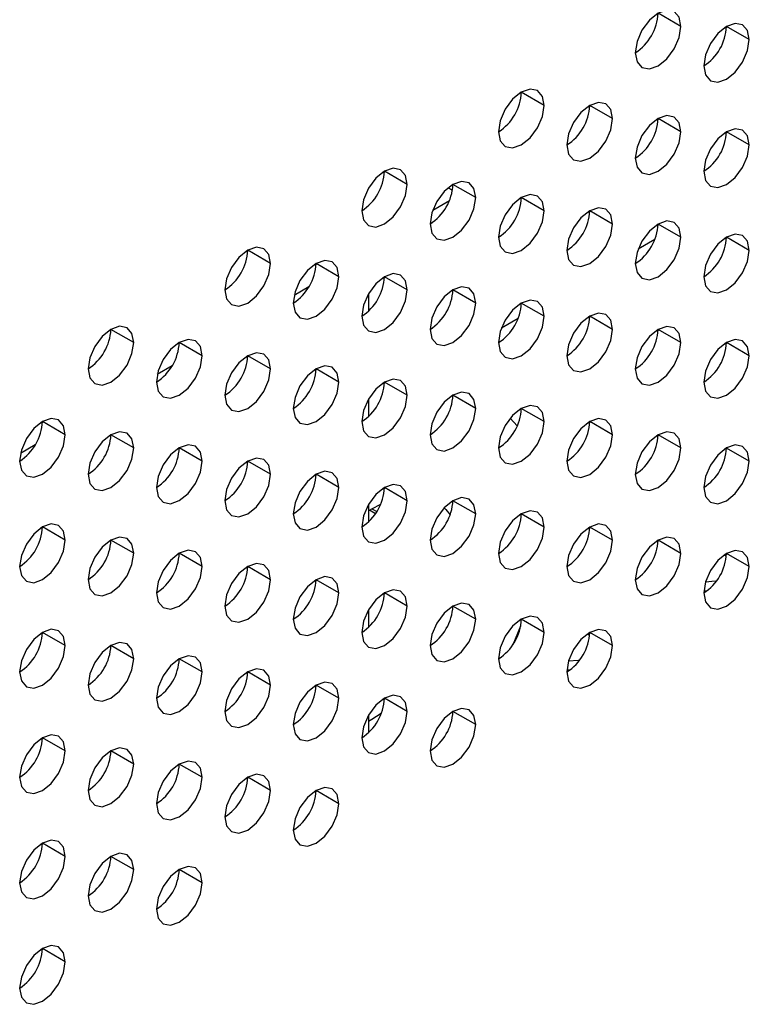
# Model space of a CAD drawing. Header units: millimetres. Extents: x 0 to 1118, y 0 to 864.
# Tile 156 of 256: x 961.83 to 964.09, y 646.05 to 649.1. Entities that reach past the tile are written whole.
import ezdxf

# ---------------------------------------------------------------- set-up
doc = ezdxf.new("R2010")
doc.units = ezdxf.units.MM

msp = doc.modelspace()

# ---------------------------------------------------------------- linework, layer by layer
at = {"color": 7, "linetype": 'Continuous', "lineweight": 25}
for p, q in [((963.8769, 649.0766), (963.8061, 649.1174)), ((964.089, 649.0358), (964.0183, 649.0766)), ((963.4526, 648.8317), (963.3819, 648.8725)), ((963.6647, 648.7909), (963.594, 648.8317)), ((963.8769, 648.75), (963.8061, 648.7908)), ((964.089, 648.7092), (964.0183, 648.75)), ((963.0283, 648.5868), (962.9576, 648.6276)), ((963.2405, 648.5459), (963.1697, 648.5868)), ((963.1549, 648.5764), (963.1682, 648.5687)), ((963.1072, 648.5072), (963.1589, 648.537)), ((963.4526, 648.5051), (963.3819, 648.5459)), ((963.6647, 648.4642), (963.594, 648.5051)), ((963.8769, 648.4234), (963.8061, 648.4642)), ((963.7446, 648.3873), (963.7964, 648.4172)), ((964.089, 648.3825), (964.0183, 648.4234)), ((962.6041, 648.3419), (962.5333, 648.3827)), ((962.8162, 648.301), (962.7455, 648.3418)), ((963.0283, 648.2602), (962.9576, 648.301)), ((962.7231, 648.2693), (962.6774, 648.2429)), ((962.9081, 648.2491), (962.9081, 648.1945)), ((963.2405, 648.2193), (963.1697, 648.2601)), ((963.4526, 648.1785), (963.3819, 648.2193)), ((963.3203, 648.1424), (963.3721, 648.1722)), ((963.6647, 648.1376), (963.594, 648.1784)), ((962.1798, 648.0969), (962.1091, 648.1378)), ((963.8769, 648.0968), (963.8061, 648.1376)), ((962.3919, 648.0561), (962.3212, 648.0969)), ((964.089, 648.0559), (964.0183, 648.0968)), ((962.6041, 648.0152), (962.5333, 648.0561)), ((962.2988, 648.0244), (962.2531, 647.998)), ((962.8162, 647.9744), (962.7455, 648.0152)), ((963.0283, 647.9336), (962.9576, 647.9744)), ((962.9081, 647.9225), (962.9081, 647.8679)), ((963.2405, 647.8927), (963.1697, 647.9335)), ((963.4526, 647.8519), (963.3819, 647.8927)), ((961.9677, 647.8112), (961.897, 647.852)), ((963.3691, 647.8386), (963.3478, 647.8629)), ((963.6647, 647.811), (963.594, 647.8518)), ((962.1798, 647.7703), (962.1091, 647.8111)), ((963.8769, 647.7702), (963.8061, 647.811)), ((961.8746, 647.7795), (961.8289, 647.7531)), ((962.3919, 647.7295), (962.3212, 647.7703)), ((964.089, 647.7293), (964.0183, 647.7701)), ((962.6041, 647.6886), (962.5333, 647.7294)), ((962.8162, 647.6478), (962.7455, 647.6886)), ((963.0283, 647.6069), (962.9576, 647.6478)), ((963.2405, 647.5661), (963.1697, 647.6069)), ((962.9081, 647.5959), (962.9081, 647.5413)), ((962.9296, 647.5665), (962.911, 647.5773)), ((963.4526, 647.5252), (963.3819, 647.5661)), ((961.9677, 647.4846), (961.897, 647.5254)), ((963.6647, 647.4844), (963.594, 647.5252)), ((962.1798, 647.4437), (962.1091, 647.4845)), ((963.8769, 647.4435), (963.8061, 647.4844)), ((962.3919, 647.4029), (962.3212, 647.4437)), ((964.0092, 647.4376), (964.018, 647.4359)), ((964.089, 647.4027), (964.0183, 647.4435)), ((962.6041, 647.362), (962.5333, 647.4028)), ((962.8162, 647.3212), (962.7455, 647.362)), ((963.0283, 647.2803), (962.9576, 647.3211)), ((963.9557, 647.3263), (963.9478, 647.3278)), ((963.2405, 647.2395), (963.1697, 647.2803)), ((962.9081, 647.2692), (962.9081, 647.2147)), ((963.3562, 647.1617), (963.3799, 647.2191)), ((963.4526, 647.1986), (963.3819, 647.2394)), ((961.9677, 647.1579), (961.897, 647.1988)), ((963.5849, 647.1927), (963.5937, 647.191)), ((963.6647, 647.1578), (963.594, 647.1986)), ((962.1798, 647.1171), (962.1091, 647.1579)), ((962.3919, 647.0762), (962.3212, 647.1171)), ((962.6041, 647.0354), (962.5333, 647.0762)), ((963.5315, 647.0814), (963.5235, 647.0829)), ((962.8162, 646.9945), (962.7455, 647.0354)), ((963.0283, 646.9537), (962.9576, 646.9945)), ((962.9081, 646.9426), (962.9081, 646.8881)), ((963.2405, 646.9129), (963.1697, 646.9537)), ((961.9677, 646.8313), (961.897, 646.8721)), ((962.1798, 646.7905), (962.1091, 646.8313)), ((962.3919, 646.7496), (962.3212, 646.7904)), ((962.6041, 646.7088), (962.5333, 646.7496)), ((962.8162, 646.6679), (962.7455, 646.7088)), ((961.9677, 646.5047), (961.897, 646.5455)), ((962.1798, 646.4639), (962.1091, 646.5047)), ((962.3919, 646.423), (962.3212, 646.4638)), ((961.9677, 646.1781), (961.897, 646.2189))]:
    msp.add_line(p, q, dxfattribs=at)
at = {"color": 8, "linetype": 'Continuous', "lineweight": 25}
msp.add_line((962.9187, 647.5819), (962.9339, 647.5731), dxfattribs=at)
at = {"color": 7, "linetype": 'Continuous', "lineweight": 25, "flags": 128}
for points in [[(963.8769, 649.0766), (963.8715, 649.1048), (963.8561, 649.1224), (963.8332, 649.1269), (963.8061, 649.1175), (963.7791, 649.0956), (963.7561, 649.0647), (963.7408, 649.0293), (963.7354, 648.995)], [(963.7354, 648.995), (963.7408, 648.9668), (963.7561, 648.9492), (963.7791, 648.9447), (963.8061, 648.9542), (963.8332, 648.976), (963.8561, 649.0069), (963.8715, 649.0423), (963.8769, 649.0766)], [(964.089, 649.0358), (964.0836, 649.0639), (964.0683, 649.0816), (964.0453, 649.086), (964.0183, 649.0766), (963.9912, 649.0548), (963.9683, 649.0238), (963.9529, 648.9885), (963.9476, 648.9541)], [(963.9476, 648.9541), (963.9529, 648.926), (963.9683, 648.9084), (963.9912, 648.9039), (964.0183, 648.9133), (964.0453, 648.9351), (964.0683, 648.9661), (964.0836, 649.0014), (964.089, 649.0358)], [(963.4526, 648.8317), (963.4472, 648.8598), (963.4319, 648.8775), (963.4089, 648.8819), (963.3819, 648.8725), (963.3548, 648.8507), (963.3319, 648.8198), (963.3165, 648.7844), (963.3112, 648.7501)], [(963.3112, 648.7501), (963.3165, 648.7219), (963.3319, 648.7043), (963.3548, 648.6998), (963.3819, 648.7092), (963.4089, 648.7311), (963.4319, 648.762), (963.4472, 648.7974), (963.4526, 648.8317)], [(963.6647, 648.7909), (963.6593, 648.819), (963.644, 648.8366), (963.6211, 648.8411), (963.594, 648.8317), (963.5669, 648.8099), (963.544, 648.7789), (963.5287, 648.7436), (963.5233, 648.7092)], [(963.8769, 648.75), (963.8715, 648.7782), (963.8561, 648.7958), (963.8332, 648.8003), (963.8061, 648.7908), (963.7791, 648.769), (963.7561, 648.7381), (963.7408, 648.7027), (963.7354, 648.6684)], [(963.5233, 648.7092), (963.5287, 648.6811), (963.544, 648.6634), (963.5669, 648.659), (963.594, 648.6684), (963.6211, 648.6902), (963.644, 648.7212), (963.6593, 648.7565), (963.6647, 648.7909)], [(963.7354, 648.6684), (963.7408, 648.6402), (963.7561, 648.6226), (963.7791, 648.6181), (963.8061, 648.6275), (963.8332, 648.6494), (963.8561, 648.6803), (963.8715, 648.7157), (963.8769, 648.75)], [(964.089, 648.7092), (964.0836, 648.7373), (964.0683, 648.7549), (964.0453, 648.7594), (964.0183, 648.75), (963.9912, 648.7282), (963.9683, 648.6972), (963.9529, 648.6619), (963.9476, 648.6275)], [(963.9476, 648.6275), (963.9529, 648.5994), (963.9683, 648.5817), (963.9912, 648.5773), (964.0183, 648.5867), (964.0453, 648.6085), (964.0683, 648.6395), (964.0836, 648.6748), (964.089, 648.7092)], [(963.0283, 648.5868), (963.0229, 648.6149), (963.0076, 648.6326), (962.9847, 648.637), (962.9576, 648.6276), (962.9306, 648.6058), (962.9076, 648.5748), (962.8923, 648.5395), (962.8869, 648.5051)], [(962.8869, 648.5051), (962.8923, 648.477), (962.9076, 648.4594), (962.9306, 648.4549), (962.9576, 648.4643), (962.9847, 648.4861), (963.0076, 648.5171), (963.0229, 648.5524), (963.0283, 648.5868)], [(963.2405, 648.5459), (963.2351, 648.5741), (963.2197, 648.5917), (963.1968, 648.5962), (963.1697, 648.5868), (963.1427, 648.5649), (963.1197, 648.534), (963.1044, 648.4987), (963.099, 648.4643)], [(963.4526, 648.5051), (963.4472, 648.5332), (963.4319, 648.5509), (963.4089, 648.5553), (963.3819, 648.5459), (963.3548, 648.5241), (963.3319, 648.4931), (963.3165, 648.4578), (963.3112, 648.4234)], [(963.099, 648.4643), (963.1044, 648.4362), (963.1197, 648.4185), (963.1427, 648.4141), (963.1697, 648.4235), (963.1968, 648.4453), (963.2197, 648.4762), (963.2351, 648.5116), (963.2405, 648.5459)], [(963.3112, 648.4234), (963.3165, 648.3953), (963.3319, 648.3777), (963.3548, 648.3732), (963.3819, 648.3826), (963.4089, 648.4045), (963.4319, 648.4354), (963.4472, 648.4707), (963.4526, 648.5051)], [(963.6647, 648.4642), (963.6593, 648.4924), (963.644, 648.51), (963.6211, 648.5145), (963.594, 648.5051), (963.5669, 648.4832), (963.544, 648.4523), (963.5287, 648.417), (963.5233, 648.3826)], [(963.5233, 648.3826), (963.5287, 648.3545), (963.544, 648.3368), (963.5669, 648.3324), (963.594, 648.3418), (963.6211, 648.3636), (963.644, 648.3945), (963.6593, 648.4299), (963.6647, 648.4642)], [(963.8769, 648.4234), (963.8715, 648.4515), (963.8561, 648.4692), (963.8332, 648.4736), (963.8061, 648.4642), (963.7791, 648.4424), (963.7561, 648.4115), (963.7408, 648.3761), (963.7354, 648.3418)], [(964.089, 648.3825), (964.0836, 648.4107), (964.0683, 648.4283), (964.0453, 648.4328), (964.0183, 648.4234), (963.9912, 648.4015), (963.9683, 648.3706), (963.9529, 648.3353), (963.9476, 648.3009)], [(963.7354, 648.3418), (963.7408, 648.3136), (963.7561, 648.296), (963.7791, 648.2915), (963.8061, 648.3009), (963.8332, 648.3228), (963.8561, 648.3537), (963.8715, 648.389), (963.8769, 648.4234)], [(962.6041, 648.3419), (962.5987, 648.37), (962.5833, 648.3876), (962.5604, 648.3921), (962.5333, 648.3827), (962.5063, 648.3609), (962.4833, 648.3299), (962.468, 648.2946), (962.4626, 648.2602)], [(963.9476, 648.3009), (963.9529, 648.2728), (963.9683, 648.2551), (963.9912, 648.2507), (964.0183, 648.2601), (964.0453, 648.2819), (964.0683, 648.3129), (964.0836, 648.3482), (964.089, 648.3825)], [(962.4626, 648.2602), (962.468, 648.2321), (962.4833, 648.2144), (962.5063, 648.21), (962.5333, 648.2194), (962.5604, 648.2412), (962.5833, 648.2722), (962.5987, 648.3075), (962.6041, 648.3419)], [(962.8162, 648.301), (962.8108, 648.3292), (962.7955, 648.3468), (962.7725, 648.3513), (962.7455, 648.3418), (962.7184, 648.32), (962.6955, 648.2891), (962.6802, 648.2537), (962.6748, 648.2194)], [(963.0283, 648.2602), (963.0229, 648.2883), (963.0076, 648.306), (962.9847, 648.3104), (962.9576, 648.301), (962.9306, 648.2792), (962.9076, 648.2482), (962.8923, 648.2129), (962.8869, 648.1785)], [(962.6748, 648.2194), (962.6802, 648.1912), (962.6955, 648.1736), (962.7184, 648.1691), (962.7455, 648.1785), (962.7725, 648.2004), (962.7955, 648.2313), (962.8108, 648.2667), (962.8162, 648.301)], [(962.8869, 648.1785), (962.8923, 648.1504), (962.9076, 648.1327), (962.9306, 648.1283), (962.9576, 648.1377), (962.9847, 648.1595), (963.0076, 648.1905), (963.0229, 648.2258), (963.0283, 648.2602)], [(963.2405, 648.2193), (963.2351, 648.2475), (963.2197, 648.2651), (963.1968, 648.2696), (963.1697, 648.2602), (963.1427, 648.2383), (963.1197, 648.2074), (963.1044, 648.172), (963.099, 648.1377)], [(963.099, 648.1377), (963.1044, 648.1095), (963.1197, 648.0919), (963.1427, 648.0874), (963.1697, 648.0968), (963.1968, 648.1187), (963.2197, 648.1496), (963.2351, 648.185), (963.2405, 648.2193)], [(963.4526, 648.1785), (963.4472, 648.2066), (963.4319, 648.2243), (963.4089, 648.2287), (963.3819, 648.2193), (963.3548, 648.1975), (963.3319, 648.1665), (963.3165, 648.1312), (963.3112, 648.0968)], [(963.6647, 648.1376), (963.6593, 648.1658), (963.644, 648.1834), (963.6211, 648.1879), (963.594, 648.1785), (963.5669, 648.1566), (963.544, 648.1257), (963.5287, 648.0903), (963.5233, 648.056)], [(963.3112, 648.0968), (963.3165, 648.0687), (963.3319, 648.0511), (963.3548, 648.0466), (963.3819, 648.056), (963.4089, 648.0778), (963.4319, 648.1088), (963.4472, 648.1441), (963.4526, 648.1785)], [(962.1798, 648.0969), (962.1744, 648.1251), (962.1591, 648.1427), (962.1361, 648.1472), (962.1091, 648.1378), (962.082, 648.1159), (962.0591, 648.085), (962.0438, 648.0497), (962.0384, 648.0153)], [(963.5233, 648.056), (963.5287, 648.0278), (963.544, 648.0102), (963.5669, 648.0057), (963.594, 648.0152), (963.6211, 648.037), (963.644, 648.0679), (963.6593, 648.1033), (963.6647, 648.1376)], [(963.8769, 648.0968), (963.8715, 648.1249), (963.8561, 648.1426), (963.8332, 648.147), (963.8061, 648.1376), (963.7791, 648.1158), (963.7561, 648.0848), (963.7408, 648.0495), (963.7354, 648.0151)], [(962.0384, 648.0153), (962.0438, 647.9872), (962.0591, 647.9695), (962.082, 647.9651), (962.1091, 647.9745), (962.1361, 647.9963), (962.1591, 648.0272), (962.1744, 648.0626), (962.1798, 648.0969)], [(962.3919, 648.0561), (962.3865, 648.0842), (962.3712, 648.1019), (962.3483, 648.1063), (962.3212, 648.0969), (962.2942, 648.0751), (962.2712, 648.0441), (962.2559, 648.0088), (962.2505, 647.9745)], [(963.7354, 648.0151), (963.7408, 647.987), (963.7561, 647.9694), (963.7791, 647.9649), (963.8061, 647.9743), (963.8332, 647.9961), (963.8561, 648.0271), (963.8715, 648.0624), (963.8769, 648.0968)], [(964.089, 648.0559), (964.0836, 648.0841), (964.0683, 648.1017), (964.0453, 648.1062), (964.0183, 648.0968), (963.9912, 648.0749), (963.9683, 648.044), (963.9529, 648.0086), (963.9476, 647.9743)], [(962.6041, 648.0152), (962.5987, 648.0434), (962.5833, 648.061), (962.5604, 648.0655), (962.5333, 648.0561), (962.5063, 648.0342), (962.4833, 648.0033), (962.468, 647.968), (962.4626, 647.9336)], [(962.2505, 647.9745), (962.2559, 647.9463), (962.2712, 647.9287), (962.2942, 647.9242), (962.3212, 647.9336), (962.3483, 647.9555), (962.3712, 647.9864), (962.3865, 648.0217), (962.3919, 648.0561)], [(963.9476, 647.9743), (963.9529, 647.9462), (963.9683, 647.9285), (963.9912, 647.9241), (964.0183, 647.9335), (964.0453, 647.9553), (964.0683, 647.9862), (964.0836, 648.0216), (964.089, 648.0559)], [(962.4626, 647.9336), (962.468, 647.9055), (962.4833, 647.8878), (962.5063, 647.8834), (962.5333, 647.8928), (962.5604, 647.9146), (962.5833, 647.9456), (962.5987, 647.9809), (962.6041, 648.0152)], [(962.8162, 647.9744), (962.8108, 648.0025), (962.7955, 648.0202), (962.7725, 648.0246), (962.7455, 648.0152), (962.7184, 647.9934), (962.6955, 647.9625), (962.6802, 647.9271), (962.6748, 647.8928)], [(962.6748, 647.8928), (962.6802, 647.8646), (962.6955, 647.847), (962.7184, 647.8425), (962.7455, 647.8519), (962.7725, 647.8738), (962.7955, 647.9047), (962.8108, 647.94), (962.8162, 647.9744)], [(963.0283, 647.9336), (963.0229, 647.9617), (963.0076, 647.9793), (962.9847, 647.9838), (962.9576, 647.9744), (962.9306, 647.9525), (962.9076, 647.9216), (962.8923, 647.8863), (962.8869, 647.8519)], [(963.2405, 647.8927), (963.2351, 647.9208), (963.2197, 647.9385), (963.1968, 647.9429), (963.1697, 647.9335), (963.1427, 647.9117), (963.1197, 647.8808), (963.1044, 647.8454), (963.099, 647.8111)], [(962.8869, 647.8519), (962.8923, 647.8238), (962.9076, 647.8061), (962.9306, 647.8017), (962.9576, 647.8111), (962.9847, 647.8329), (963.0076, 647.8639), (963.0229, 647.8992), (963.0283, 647.9336)], [(963.099, 647.8111), (963.1044, 647.7829), (963.1197, 647.7653), (963.1427, 647.7608), (963.1697, 647.7702), (963.1968, 647.7921), (963.2197, 647.823), (963.2351, 647.8584), (963.2405, 647.8927)], [(963.4526, 647.8519), (963.4472, 647.88), (963.4319, 647.8976), (963.4089, 647.9021), (963.3819, 647.8927), (963.3548, 647.8709), (963.3319, 647.8399), (963.3165, 647.8046), (963.3112, 647.7702)], [(961.9677, 647.8112), (961.9623, 647.8393), (961.947, 647.857), (961.924, 647.8614), (961.897, 647.852), (961.8699, 647.8302), (961.847, 647.7992), (961.8316, 647.7639), (961.8262, 647.7295)], [(963.3112, 647.7702), (963.3165, 647.7421), (963.3319, 647.7244), (963.3548, 647.72), (963.3819, 647.7294), (963.4089, 647.7512), (963.4319, 647.7822), (963.4472, 647.8175), (963.4526, 647.8519)], [(963.6647, 647.811), (963.6593, 647.8392), (963.644, 647.8568), (963.6211, 647.8613), (963.594, 647.8518), (963.5669, 647.83), (963.544, 647.7991), (963.5287, 647.7637), (963.5233, 647.7294)], [(962.1798, 647.7703), (962.1744, 647.7985), (962.1591, 647.8161), (962.1361, 647.8206), (962.1091, 647.8112), (962.082, 647.7893), (962.0591, 647.7584), (962.0438, 647.723), (962.0384, 647.6887)], [(963.8769, 647.7702), (963.8715, 647.7983), (963.8561, 647.8159), (963.8332, 647.8204), (963.8061, 647.811), (963.7791, 647.7892), (963.7561, 647.7582), (963.7408, 647.7229), (963.7354, 647.6885)], [(961.8262, 647.7295), (961.8316, 647.7014), (961.847, 647.6837), (961.8699, 647.6793), (961.897, 647.6887), (961.924, 647.7105), (961.947, 647.7415), (961.9623, 647.7768), (961.9677, 647.8112)], [(963.5233, 647.7294), (963.5287, 647.7012), (963.544, 647.6836), (963.5669, 647.6791), (963.594, 647.6885), (963.6211, 647.7104), (963.644, 647.7413), (963.6593, 647.7767), (963.6647, 647.811)], [(962.0384, 647.6887), (962.0438, 647.6605), (962.0591, 647.6429), (962.082, 647.6384), (962.1091, 647.6478), (962.1361, 647.6697), (962.1591, 647.7006), (962.1744, 647.736), (962.1798, 647.7703)], [(962.3919, 647.7295), (962.3865, 647.7576), (962.3712, 647.7753), (962.3483, 647.7797), (962.3212, 647.7703), (962.2942, 647.7485), (962.2712, 647.7175), (962.2559, 647.6822), (962.2505, 647.6478)], [(963.7354, 647.6885), (963.7408, 647.6604), (963.7561, 647.6427), (963.7791, 647.6383), (963.8061, 647.6477), (963.8332, 647.6695), (963.8561, 647.7005), (963.8715, 647.7358), (963.8769, 647.7702)], [(964.089, 647.7293), (964.0836, 647.7575), (964.0683, 647.7751), (964.0453, 647.7796), (964.0183, 647.7702), (963.9912, 647.7483), (963.9683, 647.7174), (963.9529, 647.682), (963.9476, 647.6477)], [(962.2505, 647.6478), (962.2559, 647.6197), (962.2712, 647.6021), (962.2942, 647.5976), (962.3212, 647.607), (962.3483, 647.6288), (962.3712, 647.6598), (962.3865, 647.6951), (962.3919, 647.7295)], [(962.6041, 647.6886), (962.5987, 647.7168), (962.5833, 647.7344), (962.5604, 647.7389), (962.5333, 647.7295), (962.5063, 647.7076), (962.4833, 647.6767), (962.468, 647.6413), (962.4626, 647.607)], [(963.9476, 647.6477), (963.9529, 647.6195), (963.9683, 647.6019), (963.9912, 647.5974), (964.0183, 647.6068), (964.0453, 647.6287), (964.0683, 647.6596), (964.0836, 647.695), (964.089, 647.7293)], [(962.4626, 647.607), (962.468, 647.5788), (962.4833, 647.5612), (962.5063, 647.5567), (962.5333, 647.5662), (962.5604, 647.588), (962.5833, 647.6189), (962.5987, 647.6543), (962.6041, 647.6886)], [(962.8162, 647.6478), (962.8108, 647.6759), (962.7955, 647.6936), (962.7725, 647.698), (962.7455, 647.6886), (962.7184, 647.6668), (962.6955, 647.6358), (962.6802, 647.6005), (962.6748, 647.5661)], [(962.6748, 647.5661), (962.6802, 647.538), (962.6955, 647.5204), (962.7184, 647.5159), (962.7455, 647.5253), (962.7725, 647.5471), (962.7955, 647.5781), (962.8108, 647.6134), (962.8162, 647.6478)], [(963.0283, 647.6069), (963.0229, 647.6351), (963.0076, 647.6527), (962.9847, 647.6572), (962.9576, 647.6478), (962.9306, 647.6259), (962.9076, 647.595), (962.8923, 647.5596), (962.8869, 647.5253)], [(962.8869, 647.5253), (962.8923, 647.4972), (962.9076, 647.4795), (962.9306, 647.4751), (962.9576, 647.4845), (962.9847, 647.5063), (963.0076, 647.5372), (963.0229, 647.5726), (963.0283, 647.6069)], [(963.2405, 647.5661), (963.2351, 647.5942), (963.2197, 647.6119), (963.1968, 647.6163), (963.1697, 647.6069), (963.1427, 647.5851), (963.1197, 647.5541), (963.1044, 647.5188), (963.099, 647.4844)], [(962.911, 647.5773), (962.9187, 647.5819), (962.9459, 647.5961)], [(963.1422, 647.5845), (963.1475, 647.5793), (963.1613, 647.5633)], [(963.099, 647.4844), (963.1044, 647.4563), (963.1197, 647.4387), (963.1427, 647.4342), (963.1697, 647.4436), (963.1968, 647.4655), (963.2197, 647.4964), (963.2351, 647.5317), (963.2405, 647.5661)], [(963.4526, 647.5252), (963.4472, 647.5534), (963.4319, 647.571), (963.4089, 647.5755), (963.3819, 647.5661), (963.3548, 647.5442), (963.3319, 647.5133), (963.3165, 647.478), (963.3112, 647.4436)], [(961.9677, 647.4846), (961.9623, 647.5127), (961.947, 647.5303), (961.924, 647.5348), (961.897, 647.5254), (961.8699, 647.5036), (961.847, 647.4726), (961.8316, 647.4373), (961.8262, 647.4029)], [(963.3112, 647.4436), (963.3165, 647.4155), (963.3319, 647.3978), (963.3548, 647.3934), (963.3819, 647.4028), (963.4089, 647.4246), (963.4319, 647.4555), (963.4472, 647.4909), (963.4526, 647.5252)], [(963.6647, 647.4844), (963.6593, 647.5125), (963.644, 647.5302), (963.6211, 647.5346), (963.594, 647.5252), (963.5669, 647.5034), (963.544, 647.4724), (963.5287, 647.4371), (963.5233, 647.4028)], [(961.8262, 647.4029), (961.8316, 647.3748), (961.847, 647.3571), (961.8699, 647.3527), (961.897, 647.3621), (961.924, 647.3839), (961.947, 647.4149), (961.9623, 647.4502), (961.9677, 647.4846)], [(962.1798, 647.4437), (962.1744, 647.4718), (962.1591, 647.4895), (962.1361, 647.4939), (962.1091, 647.4845), (962.082, 647.4627), (962.0591, 647.4318), (962.0438, 647.3964), (962.0384, 647.3621)], [(963.8769, 647.4435), (963.8715, 647.4717), (963.8561, 647.4893), (963.8332, 647.4938), (963.8061, 647.4844), (963.7791, 647.4625), (963.7561, 647.4316), (963.7408, 647.3963), (963.7354, 647.3619)], [(963.5233, 647.4028), (963.5287, 647.3746), (963.544, 647.357), (963.5669, 647.3525), (963.594, 647.3619), (963.6211, 647.3838), (963.644, 647.4147), (963.6593, 647.45), (963.6647, 647.4844)], [(962.0384, 647.3621), (962.0438, 647.3339), (962.0591, 647.3163), (962.082, 647.3118), (962.1091, 647.3212), (962.1361, 647.3431), (962.1591, 647.374), (962.1744, 647.4094), (962.1798, 647.4437)], [(962.3919, 647.4029), (962.3865, 647.431), (962.3712, 647.4486), (962.3483, 647.4531), (962.3212, 647.4437), (962.2942, 647.4219), (962.2712, 647.3909), (962.2559, 647.3556), (962.2505, 647.3212)], [(963.7354, 647.3619), (963.7408, 647.3338), (963.7561, 647.3161), (963.7791, 647.3117), (963.8061, 647.3211), (963.8332, 647.3429), (963.8561, 647.3739), (963.8715, 647.4092), (963.8769, 647.4435)], [(964.089, 647.4027), (964.0836, 647.4308), (964.0683, 647.4485), (964.0453, 647.4529), (964.0183, 647.4435), (963.9912, 647.4217), (963.9683, 647.3908), (963.9529, 647.3554), (963.9476, 647.3211)], [(962.2505, 647.3212), (962.2559, 647.2931), (962.2712, 647.2754), (962.2942, 647.271), (962.3212, 647.2804), (962.3483, 647.3022), (962.3712, 647.3332), (962.3865, 647.3685), (962.3919, 647.4029)], [(962.6041, 647.362), (962.5987, 647.3902), (962.5833, 647.4078), (962.5604, 647.4123), (962.5333, 647.4028), (962.5063, 647.381), (962.4833, 647.3501), (962.468, 647.3147), (962.4626, 647.2804)], [(963.9476, 647.3211), (963.9529, 647.2929), (963.9683, 647.2753), (963.9912, 647.2708), (964.0183, 647.2802), (964.0453, 647.3021), (964.0683, 647.333), (964.0836, 647.3683), (964.089, 647.4027)], [(962.8162, 647.3212), (962.8108, 647.3493), (962.7955, 647.3669), (962.7725, 647.3714), (962.7455, 647.362), (962.7184, 647.3402), (962.6955, 647.3092), (962.6802, 647.2739), (962.6748, 647.2395)], [(962.4626, 647.2804), (962.468, 647.2522), (962.4833, 647.2346), (962.5063, 647.2301), (962.5333, 647.2395), (962.5604, 647.2614), (962.5833, 647.2923), (962.5987, 647.3277), (962.6041, 647.362)], [(963.9529, 647.3553), (963.9829, 647.358), (963.9872, 647.3579)], [(962.6748, 647.2395), (962.6802, 647.2114), (962.6955, 647.1937), (962.7184, 647.1893), (962.7455, 647.1987), (962.7725, 647.2205), (962.7955, 647.2515), (962.8108, 647.2868), (962.8162, 647.3212)], [(963.0283, 647.2803), (963.0229, 647.3085), (963.0076, 647.3261), (962.9847, 647.3306), (962.9576, 647.3212), (962.9306, 647.2993), (962.9076, 647.2684), (962.8923, 647.233), (962.8869, 647.1987)], [(962.8869, 647.1987), (962.8923, 647.1705), (962.9076, 647.1529), (962.9306, 647.1484), (962.9576, 647.1578), (962.9847, 647.1797), (963.0076, 647.2106), (963.0229, 647.246), (963.0283, 647.2803)], [(963.2405, 647.2395), (963.2351, 647.2676), (963.2197, 647.2853), (963.1968, 647.2897), (963.1697, 647.2803), (963.1427, 647.2585), (963.1197, 647.2275), (963.1044, 647.1922), (963.099, 647.1578)], [(963.4526, 647.1986), (963.4472, 647.2268), (963.4319, 647.2444), (963.4089, 647.2489), (963.3819, 647.2395), (963.3548, 647.2176), (963.3319, 647.1867), (963.3165, 647.1513), (963.3112, 647.117)], [(963.099, 647.1578), (963.1044, 647.1297), (963.1197, 647.112), (963.1427, 647.1076), (963.1697, 647.117), (963.1968, 647.1388), (963.2197, 647.1698), (963.2351, 647.2051), (963.2405, 647.2395)], [(961.9677, 647.1579), (961.9623, 647.1861), (961.947, 647.2037), (961.924, 647.2082), (961.897, 647.1988), (961.8699, 647.1769), (961.847, 647.146), (961.8316, 647.1107), (961.8262, 647.0763)], [(963.3112, 647.117), (963.3165, 647.0888), (963.3319, 647.0712), (963.3548, 647.0667), (963.3819, 647.0762), (963.4089, 647.098), (963.4319, 647.1289), (963.4472, 647.1643), (963.4526, 647.1986)], [(963.6647, 647.1578), (963.6593, 647.1859), (963.644, 647.2036), (963.6211, 647.208), (963.594, 647.1986), (963.5669, 647.1768), (963.544, 647.1458), (963.5287, 647.1105), (963.5233, 647.0761)], [(961.8262, 647.0763), (961.8316, 647.0482), (961.847, 647.0305), (961.8699, 647.0261), (961.897, 647.0355), (961.924, 647.0573), (961.947, 647.0882), (961.9623, 647.1236), (961.9677, 647.1579)], [(962.1798, 647.1171), (962.1744, 647.1452), (962.1591, 647.1629), (962.1361, 647.1673), (962.1091, 647.1579), (962.082, 647.1361), (962.0591, 647.1051), (962.0438, 647.0698), (962.0384, 647.0354)], [(963.5233, 647.0761), (963.5287, 647.048), (963.544, 647.0304), (963.5669, 647.0259), (963.594, 647.0353), (963.6211, 647.0571), (963.644, 647.0881), (963.6593, 647.1234), (963.6647, 647.1578)], [(962.3919, 647.0762), (962.3865, 647.1044), (962.3712, 647.122), (962.3483, 647.1265), (962.3212, 647.1171), (962.2942, 647.0952), (962.2712, 647.0643), (962.2559, 647.029), (962.2505, 646.9946)], [(962.0384, 647.0354), (962.0438, 647.0073), (962.0591, 646.9897), (962.082, 646.9852), (962.1091, 646.9946), (962.1361, 647.0165), (962.1591, 647.0474), (962.1744, 647.0827), (962.1798, 647.1171)], [(963.5286, 647.1104), (963.5587, 647.113), (963.5629, 647.113)], [(962.2505, 646.9946), (962.2559, 646.9665), (962.2712, 646.9488), (962.2942, 646.9444), (962.3212, 646.9538), (962.3483, 646.9756), (962.3712, 647.0065), (962.3865, 647.0419), (962.3919, 647.0762)], [(962.6041, 647.0354), (962.5987, 647.0635), (962.5833, 647.0812), (962.5604, 647.0856), (962.5333, 647.0762), (962.5063, 647.0544), (962.4833, 647.0235), (962.468, 646.9881), (962.4626, 646.9538)], [(962.4626, 646.9538), (962.468, 646.9256), (962.4833, 646.908), (962.5063, 646.9035), (962.5333, 646.9129), (962.5604, 646.9348), (962.5833, 646.9657), (962.5987, 647.001), (962.6041, 647.0354)], [(962.8162, 646.9945), (962.8108, 647.0227), (962.7955, 647.0403), (962.7725, 647.0448), (962.7455, 647.0354), (962.7184, 647.0135), (962.6955, 646.9826), (962.6802, 646.9473), (962.6748, 646.9129)], [(963.0283, 646.9537), (963.0229, 646.9818), (963.0076, 646.9995), (962.9847, 647.0039), (962.9576, 646.9945), (962.9306, 646.9727), (962.9076, 646.9418), (962.8923, 646.9064), (962.8869, 646.8721)], [(962.6748, 646.9129), (962.6802, 646.8848), (962.6955, 646.8671), (962.7184, 646.8627), (962.7455, 646.8721), (962.7725, 646.8939), (962.7955, 646.9249), (962.8108, 646.9602), (962.8162, 646.9945)], [(962.8869, 646.8721), (962.8923, 646.8439), (962.9076, 646.8263), (962.9306, 646.8218), (962.9576, 646.8312), (962.9847, 646.8531), (963.0076, 646.884), (963.0229, 646.9193), (963.0283, 646.9537)], [(962.9477, 646.9471), (962.9187, 646.9287), (962.9081, 646.9228)], [(963.2405, 646.9129), (963.2351, 646.941), (963.2197, 646.9586), (963.1968, 646.9631), (963.1697, 646.9537), (963.1427, 646.9319), (963.1197, 646.9009), (963.1044, 646.8656), (963.099, 646.8312)], [(963.099, 646.8312), (963.1044, 646.8031), (963.1197, 646.7854), (963.1427, 646.781), (963.1697, 646.7904), (963.1968, 646.8122), (963.2197, 646.8432), (963.2351, 646.8785), (963.2405, 646.9129)], [(961.9677, 646.8313), (961.9623, 646.8595), (961.947, 646.8771), (961.924, 646.8816), (961.897, 646.8722), (961.8699, 646.8503), (961.847, 646.8194), (961.8316, 646.784), (961.8262, 646.7497)], [(961.8262, 646.7497), (961.8316, 646.7215), (961.847, 646.7039), (961.8699, 646.6994), (961.897, 646.7088), (961.924, 646.7307), (961.947, 646.7616), (961.9623, 646.797), (961.9677, 646.8313)], [(962.1798, 646.7905), (962.1744, 646.8186), (962.1591, 646.8363), (962.1361, 646.8407), (962.1091, 646.8313), (962.082, 646.8095), (962.0591, 646.7785), (962.0438, 646.7432), (962.0384, 646.7088)], [(962.0384, 646.7088), (962.0438, 646.6807), (962.0591, 646.6631), (962.082, 646.6586), (962.1091, 646.668), (962.1361, 646.6898), (962.1591, 646.7208), (962.1744, 646.7561), (962.1798, 646.7905)], [(962.3919, 646.7496), (962.3865, 646.7778), (962.3712, 646.7954), (962.3483, 646.7999), (962.3212, 646.7905), (962.2942, 646.7686), (962.2712, 646.7377), (962.2559, 646.7023), (962.2505, 646.668)], [(962.6041, 646.7088), (962.5987, 646.7369), (962.5833, 646.7546), (962.5604, 646.759), (962.5333, 646.7496), (962.5063, 646.7278), (962.4833, 646.6968), (962.468, 646.6615), (962.4626, 646.6271)], [(962.2505, 646.668), (962.2559, 646.6398), (962.2712, 646.6222), (962.2942, 646.6177), (962.3212, 646.6272), (962.3483, 646.649), (962.3712, 646.6799), (962.3865, 646.7153), (962.3919, 646.7496)], [(962.4626, 646.6271), (962.468, 646.599), (962.4833, 646.5814), (962.5063, 646.5769), (962.5333, 646.5863), (962.5604, 646.6081), (962.5833, 646.6391), (962.5987, 646.6744), (962.6041, 646.7088)], [(962.8162, 646.6679), (962.8108, 646.6961), (962.7955, 646.7137), (962.7725, 646.7182), (962.7455, 646.7088), (962.7184, 646.6869), (962.6955, 646.656), (962.6802, 646.6206), (962.6748, 646.5863)], [(962.6748, 646.5863), (962.6802, 646.5582), (962.6955, 646.5405), (962.7184, 646.5361), (962.7455, 646.5455), (962.7725, 646.5673), (962.7955, 646.5982), (962.8108, 646.6336), (962.8162, 646.6679)], [(961.9677, 646.5047), (961.9623, 646.5328), (961.947, 646.5505), (961.924, 646.5549), (961.897, 646.5455), (961.8699, 646.5237), (961.847, 646.4928), (961.8316, 646.4574), (961.8262, 646.4231)], [(962.1798, 646.4639), (962.1744, 646.492), (962.1591, 646.5096), (962.1361, 646.5141), (962.1091, 646.5047), (962.082, 646.4829), (962.0591, 646.4519), (962.0438, 646.4166), (962.0384, 646.3822)], [(961.8262, 646.4231), (961.8316, 646.3949), (961.847, 646.3773), (961.8699, 646.3728), (961.897, 646.3822), (961.924, 646.4041), (961.947, 646.435), (961.9623, 646.4704), (961.9677, 646.5047)], [(962.0384, 646.3822), (962.0438, 646.3541), (962.0591, 646.3364), (962.082, 646.332), (962.1091, 646.3414), (962.1361, 646.3632), (962.1591, 646.3942), (962.1744, 646.4295), (962.1798, 646.4639)], [(962.3919, 646.423), (962.3865, 646.4512), (962.3712, 646.4688), (962.3483, 646.4733), (962.3212, 646.4638), (962.2942, 646.442), (962.2712, 646.4111), (962.2559, 646.3757), (962.2505, 646.3414)], [(962.2505, 646.3414), (962.2559, 646.3132), (962.2712, 646.2956), (962.2942, 646.2911), (962.3212, 646.3005), (962.3483, 646.3224), (962.3712, 646.3533), (962.3865, 646.3887), (962.3919, 646.423)], [(961.9677, 646.1781), (961.9623, 646.2062), (961.947, 646.2239), (961.924, 646.2283), (961.897, 646.2189), (961.8699, 646.1971), (961.847, 646.1661), (961.8316, 646.1308), (961.8262, 646.0964)], [(961.8262, 646.0964), (961.8316, 646.0683), (961.847, 646.0507), (961.8699, 646.0462), (961.897, 646.0556), (961.924, 646.0775), (961.947, 646.1084), (961.9623, 646.1437), (961.9677, 646.1781)]]:
    msp.add_lwpolyline(points, dxfattribs=at)
at = {"color": 7, "linetype": 'Continuous', "lineweight": 25}
for centre in [(963.6526, 649.1244), (963.8648, 649.0836), (963.2284, 648.8795), (963.4405, 648.8387), (963.6526, 648.7978), (963.8648, 648.757), (962.8041, 648.6346), (963.0162, 648.5937), (963.2284, 648.5529), (963.4405, 648.5121), (963.6526, 648.4712), (963.8648, 648.4304), (962.3798, 648.3897), (962.592, 648.3488), (962.8041, 648.308), (963.0162, 648.2671), (963.2284, 648.2263), (963.4405, 648.1854), (961.9556, 648.1447), (963.6526, 648.1446), (962.1677, 648.1039), (963.8648, 648.1037), (962.3798, 648.0631), (962.592, 648.0222), (962.8041, 647.9814), (963.0162, 647.9405), (963.2284, 647.8997), (961.7434, 647.859), (963.4405, 647.8588), (961.9556, 647.8181), (963.6526, 647.818), (962.1677, 647.7773), (963.8648, 647.7771), (962.3798, 647.7364), (962.592, 647.6956), (962.8041, 647.6547), (963.0162, 647.6139), (963.2284, 647.573), (961.7434, 647.5324), (963.4405, 647.5322), (961.9556, 647.4915), (963.6526, 647.4914), (962.1677, 647.4507), (963.8648, 647.4505), (962.3798, 647.4098), (962.592, 647.369), (962.8041, 647.3281), (963.0162, 647.2873), (963.2284, 647.2464), (961.7434, 647.2057), (963.4405, 647.2056), (961.9556, 647.1649), (962.1677, 647.1241), (962.3798, 647.0832), (962.592, 647.0424), (962.8041, 647.0015), (963.0162, 646.9607), (961.7434, 646.8791), (961.9556, 646.8383), (962.1677, 646.7974), (962.3798, 646.7566), (962.592, 646.7157), (961.7434, 646.5525), (961.9556, 646.5117), (962.1677, 646.4708), (961.7434, 646.2259)]:
    msp.add_arc(centre, 0.1537, 302.6055, 357.3945, dxfattribs=at)

doc.saveas('drawing.dxf')
